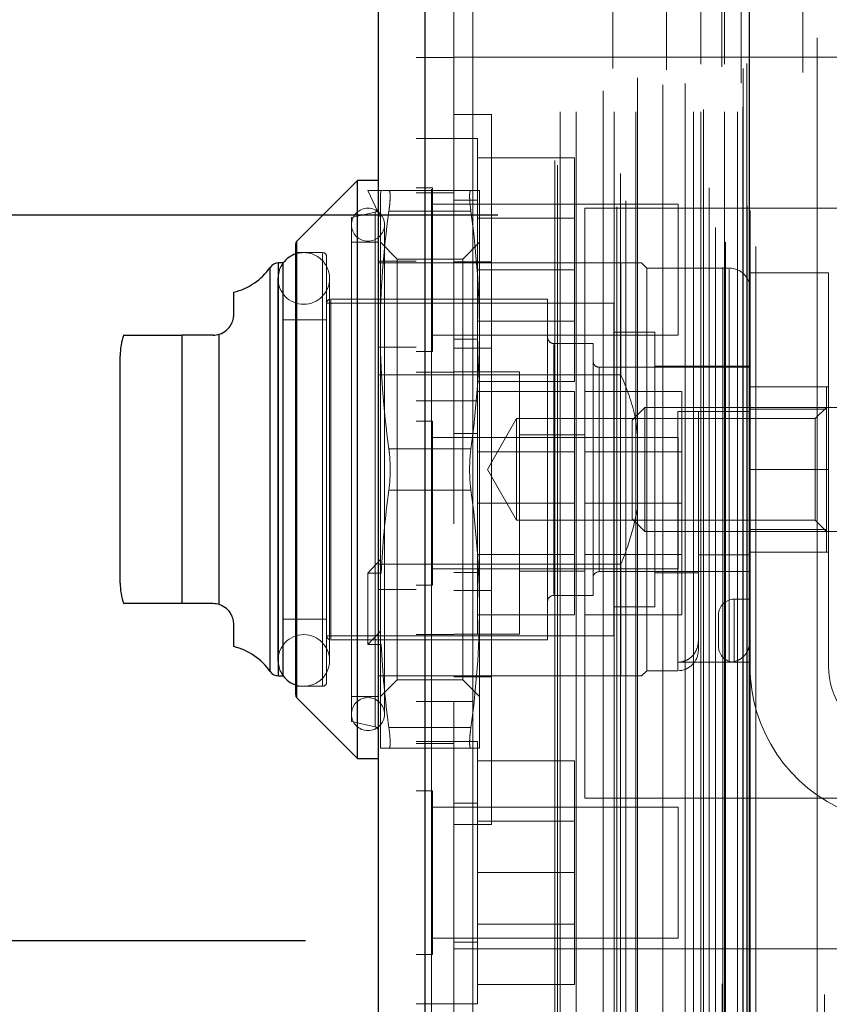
# Model space of a CAD drawing. Header units: inches. Extents: x 0.2 to 10.8, y 0.2 to 8.2.
# Tile 122 of 156: x 5.7563 to 5.8335, y 3.0992 to 3.193. Entities that reach past the tile are written whole.
import ezdxf

# ---------------------------------------------------------------- set-up
doc = ezdxf.new("R2010")
doc.units = ezdxf.units.IN
doc.header["$MEASUREMENT"] = 0
doc.linetypes.add('HIDDEN', pattern=[0.07500000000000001, 0.05, -0.025])
doc.layers.add('DIMENSIONS', color=140, linetype='Continuous')
doc.styles.add('SLDTEXTSTYLE0', font='TXT', dxfattribs={"width": 0.7})
doc.dimstyles.new('SLDDIMSTYLE0', dxfattribs={"dimtxt": 0.0849609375, "dimasz": 0.13, "dimexe": 0, "dimexo": 0.0625, "dimgap": 0.021240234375, "dimtad": 0, "dimtih": 1, "dimtoh": 1, "dimlfac": 20, "dimrnd": 1e-09, "dimzin": 12, "dimdsep": 46, "dimtxsty": 'SLDTEXTSTYLE0', "dimsah": 1, "dimcen": 0.09, "dimadec": 0, "dimazin": 3, "dimtfac": 1, "dimtofl": 0, "dimtmove": 0, "dimatfit": 3, "dimfxl": 0, "dimfrac": 2, "dimtolj": 1, "dimtzin": 12, "dimarcsym": 0})

# ---------------------------------------------------------------- blocks, each defined once
blk = doc.blocks.new('_D_18')
at = {"layer": 'DIMENSIONS'}
for p, q in [((5.801914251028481, 4.998602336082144), (5.375069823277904, 4.998602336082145)), ((5.500069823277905, 4.998602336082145), (5.500069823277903, 4.262562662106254)), ((5.338495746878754, 4.108511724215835), (5.309965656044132, 4.108511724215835)), ((5.309965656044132, 4.108511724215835), (5.309965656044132, 3.973480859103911)), ((5.661643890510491, 4.108511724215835), (5.690173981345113, 4.108511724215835)), ((5.690173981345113, 4.108511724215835), (5.690173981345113, 3.973480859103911)), ((5.309965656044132, 3.973480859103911), (5.338495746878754, 3.973480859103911)), ((5.690173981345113, 3.973480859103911), (5.661643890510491, 3.973480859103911)), ((5.500069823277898, 3.174402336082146), (5.500069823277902, 3.954460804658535)), ((5.801914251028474, 3.174402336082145), (5.375069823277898, 3.174402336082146))]:
    blk.add_line(p, q, dxfattribs=at)
for points in [[(5.500069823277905, 4.998602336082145), (5.480069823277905, 4.868602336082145), (5.520069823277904, 4.868602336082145)], [(5.500069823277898, 3.174402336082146), (5.520069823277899, 3.304402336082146), (5.480069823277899, 3.304402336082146)]]:
    blk.add_solid(points, dxfattribs=at)
at = {"layer": 'DIMENSIONS', "char_height": 0.08333333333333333, "attachment_point": 1, "style": 'SLDTEXTSTYLE0'}
for s, insert in [('36.48', (5.338495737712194, 4.234954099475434)), ('926.7', (5.338495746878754, 4.080903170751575))]:
    blk.add_mtext(s, dxfattribs=dict(at, insert=insert))
blk = doc.blocks.new('_D_19')
at = {"layer": 'DIMENSIONS'}
for p, q in [((5.783564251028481, 5.067752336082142), (4.869614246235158, 5.0677523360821)), ((4.994614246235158, 5.067752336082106), (4.994614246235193, 4.318118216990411)), ((4.833040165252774, 4.187987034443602), (4.80451007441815, 4.187987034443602)), ((4.80451007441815, 4.187987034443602), (4.80451007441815, 4.052956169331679)), ((5.156188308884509, 4.187987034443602), (5.184718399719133, 4.187987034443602)), ((5.184718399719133, 4.187987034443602), (5.184718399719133, 4.052956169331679)), ((4.80451007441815, 4.052956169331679), (4.833040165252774, 4.052956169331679)), ((5.184718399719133, 4.052956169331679), (5.156188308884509, 4.052956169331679)), ((4.994614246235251, 3.105202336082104), (4.994614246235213, 3.898905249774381)), ((5.783564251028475, 3.105202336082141), (4.869614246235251, 3.105202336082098))]:
    blk.add_line(p, q, dxfattribs=at)
for points in [[(4.994614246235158, 5.067752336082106), (4.974614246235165, 4.937752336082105), (5.014614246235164, 4.937752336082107)], [(4.994614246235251, 3.105202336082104), (5.014614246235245, 3.235202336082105), (4.974614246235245, 3.235202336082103)]]:
    blk.add_solid(points, dxfattribs=at)
at = {"layer": 'DIMENSIONS', "char_height": 0.08333333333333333, "attachment_point": 1, "style": 'SLDTEXTSTYLE0'}
for s, insert in [('39.25', (4.833040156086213, 4.314429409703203)), ('997.0', (4.833040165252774, 4.160378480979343)), ('OPENING', (4.73257719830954, 4.006327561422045))]:
    blk.add_mtext(s, dxfattribs=dict(at, insert=insert))

msp = doc.modelspace()

# ---------------------------------------------------------------- linework, layer by layer
at = {"color": 7, "linetype": 'HIDDEN', "lineweight": 18}
for p, q in [((5.823347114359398, 3.069414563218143), (5.823347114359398, 5.103580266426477)), ((5.823347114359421, 3.069414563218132), (5.823347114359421, 5.103580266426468)), ((5.82650755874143, 3.071414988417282), (5.82650755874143, 5.101579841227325)), ((5.82206446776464, 3.072455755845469), (5.82206446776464, 5.100539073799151)), ((5.823296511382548, 5.101123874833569), (5.823296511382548, 3.07187095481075)), ((5.823602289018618, 3.071817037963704), (5.823602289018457, 5.101177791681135)), ((5.822659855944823, 3.073208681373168), (5.822659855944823, 5.09980895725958)), ((5.83304021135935, 5.100081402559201), (5.83304021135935, 3.072913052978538)), ((5.813259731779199, 3.075193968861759), (5.813259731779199, 5.097800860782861)), ((5.825656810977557, 3.075283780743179), (5.825656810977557, 5.097711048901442)), ((5.82565681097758, 3.075283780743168), (5.82565681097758, 5.097711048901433)), ((5.825927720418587, 3.074705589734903), (5.825927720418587, 5.098289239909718)), ((5.825943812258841, 3.074831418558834), (5.825943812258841, 5.098163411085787)), ((5.81411867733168, 3.075748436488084), (5.81411867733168, 5.097243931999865)), ((5.820625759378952, 5.096996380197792), (5.820625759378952, 3.0760033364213)), ((5.794969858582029, 5.096129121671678), (5.794969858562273, 3.076865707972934)), ((5.79559499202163, 3.076865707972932), (5.795594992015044, 5.096129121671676)), ((5.79559499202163, 5.096129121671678), (5.795594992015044, 3.076865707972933)), ((5.822045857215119, 3.076984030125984), (5.822045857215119, 5.096010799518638)), ((5.812551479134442, 5.095380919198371), (5.812551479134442, 3.077611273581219)), ((5.794107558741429, 5.094362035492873), (5.794107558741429, 3.078632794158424)), ((5.807600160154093, 3.079156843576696), (5.807600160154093, 5.093837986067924)), ((5.813610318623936, 3.078375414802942), (5.813610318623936, 5.094619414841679)), ((5.807340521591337, 3.079595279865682), (5.807340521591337, 5.09339954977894)), ((5.830978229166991, 5.09332201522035), (5.830978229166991, 3.07967168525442)), ((5.807840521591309, 3.084225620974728), (5.807840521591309, 5.088769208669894)), ((5.807840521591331, 3.084225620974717), (5.807840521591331, 5.088769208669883)), ((5.809360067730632, 3.084225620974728), (5.809360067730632, 5.088769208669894)), ((5.812853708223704, 5.088370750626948), (5.812853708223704, 3.08462434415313)), ((5.812980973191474, 3.084225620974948), (5.812980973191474, 5.088769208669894)), ((5.815047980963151, 3.084225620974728), (5.815047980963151, 5.088769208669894)), ((5.817971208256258, 5.088227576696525), (5.817971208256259, 3.084765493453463)), ((5.820550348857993, 3.084225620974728), (5.820550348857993, 5.088769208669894)), ((5.821254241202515, 5.088769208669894), (5.821254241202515, 3.084225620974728)), ((5.821254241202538, 3.084225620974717), (5.821254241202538, 5.088769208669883)), ((5.821504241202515, 3.084475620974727), (5.821504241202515, 5.088519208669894)), ((5.823254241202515, 5.088519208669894), (5.823254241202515, 3.084475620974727)), ((5.823504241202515, 3.084225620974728), (5.823504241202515, 5.088769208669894)), ((5.823504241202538, 5.088769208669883), (5.823504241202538, 3.084225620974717)), ((5.82474841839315, 3.084225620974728), (5.82474841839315, 5.088769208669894)), ((5.824748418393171, 3.084225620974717), (5.824748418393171, 5.088769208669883)), ((5.825254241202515, 3.084725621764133), (5.825254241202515, 5.088269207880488)), ((5.825254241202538, 3.084725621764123), (5.825254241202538, 5.088269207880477)), ((5.811945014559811, 3.086245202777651), (5.811945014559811, 5.08674962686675)), ((5.825107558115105, 5.086972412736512), (5.825107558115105, 3.086022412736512)), ((5.815209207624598, 3.087468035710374), (5.815209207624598, 5.085531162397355)), ((5.81764275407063, 3.086802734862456), (5.81764275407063, 5.086192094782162)), ((5.817642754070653, 3.086802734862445), (5.817642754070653, 5.086192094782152)), ((5.819775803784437, 3.086950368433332), (5.819775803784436, 5.086043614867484)), ((5.825296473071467, 3.088373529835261), (5.825296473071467, 5.084621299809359)), ((5.825296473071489, 3.088373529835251), (5.825296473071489, 5.084621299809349)), ((5.82562480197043, 3.088837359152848), (5.82562480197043, 5.084157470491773)), ((5.825624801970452, 3.088837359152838), (5.825624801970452, 5.084157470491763)), ((5.832339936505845, 3.091291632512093), (5.832339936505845, 5.081703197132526)), ((5.797707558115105, 5.044972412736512), (5.797707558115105, 3.128022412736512)), ((5.799507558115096, 3.1280224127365), (5.799507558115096, 5.0449724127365)), ((5.799507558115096, 3.1280224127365), (5.799507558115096, 5.0449724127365)), ((5.799507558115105, 5.044972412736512), (5.799507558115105, 3.128022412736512)), ((5.799507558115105, 5.044972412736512), (5.799507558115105, 3.128022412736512)), ((5.797707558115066, 3.189414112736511), (5.794107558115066, 3.189414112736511)), ((5.842707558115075, 3.189439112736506), (5.797707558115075, 3.189439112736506)), ((5.801307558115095, 3.183999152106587), (5.797707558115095, 3.183999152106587)), ((5.801307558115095, 3.183999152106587), (5.801307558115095, 3.116299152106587)), ((5.797707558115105, 3.181689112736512), (5.794107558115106, 3.181689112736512)), ((5.799957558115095, 3.18168911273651), (5.797707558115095, 3.18168911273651)), ((5.799957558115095, 3.15668911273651), (5.799957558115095, 3.18168911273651)), ((5.799957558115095, 3.17983911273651), (5.809207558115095, 3.17983911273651)), ((5.809207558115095, 3.16918911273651), (5.809207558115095, 3.17983911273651)), ((5.789523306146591, 3.176723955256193), (5.790704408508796, 3.174165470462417)), ((5.790782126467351, 3.176723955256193), (5.789523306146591, 3.176723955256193)), ((5.790782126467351, 3.176723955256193), (5.790704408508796, 3.176430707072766)), ((5.790704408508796, 3.16343655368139), (5.790704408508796, 3.176430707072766)), ((5.791519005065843, 3.176723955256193), (5.799338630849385, 3.176723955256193)), ((5.797707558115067, 3.176514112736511), (5.794107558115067, 3.176514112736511)), ((5.795670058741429, 3.177001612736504), (5.794107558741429, 3.177001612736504)), ((5.795670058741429, 3.161376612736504), (5.795670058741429, 3.177001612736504)), ((5.800153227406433, 3.16343655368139), (5.800153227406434, 3.176723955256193)), ((5.819107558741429, 3.175439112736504), (5.795670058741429, 3.175439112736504)), ((5.799957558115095, 3.17581411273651), (5.797707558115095, 3.17581411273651)), ((5.819107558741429, 3.162939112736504), (5.819107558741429, 3.175439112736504)), ((5.790202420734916, 3.174685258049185), (5.787948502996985, 3.174164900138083)), ((5.790202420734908, 3.174663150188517), (5.790202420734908, 3.125635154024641)), ((5.790202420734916, 3.174663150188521), (5.790202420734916, 3.125635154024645)), ((5.790202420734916, 3.174663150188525), (5.790202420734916, 3.125635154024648)), ((5.791519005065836, 3.174755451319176), (5.799338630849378, 3.174755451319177)), ((5.791519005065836, 3.174755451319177), (5.799338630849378, 3.174755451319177)), ((5.791519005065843, 3.174755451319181), (5.799338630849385, 3.174755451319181)), ((5.791519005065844, 3.174755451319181), (5.799338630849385, 3.174755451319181)), ((5.791519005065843, 3.174755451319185), (5.799338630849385, 3.174755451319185)), ((5.791519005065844, 3.174755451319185), (5.799338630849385, 3.174755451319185)), ((5.810207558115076, 3.175064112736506), (5.810207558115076, 3.118814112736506)), ((5.860207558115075, 3.175064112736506), (5.810207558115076, 3.175064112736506)), ((5.787948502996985, 3.126133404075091), (5.787948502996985, 3.174164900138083)), ((5.791098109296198, 3.126822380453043), (5.791098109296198, 3.17347592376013)), ((5.809207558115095, 3.17408661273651), (5.799957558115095, 3.17408661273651)), ((5.782748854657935, 3.171918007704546), (5.782748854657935, 3.150149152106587)), ((5.782748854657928, 3.171896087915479), (5.782748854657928, 3.128402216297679)), ((5.782748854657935, 3.171896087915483), (5.782748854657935, 3.128402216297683)), ((5.790507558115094, 3.171802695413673), (5.787948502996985, 3.171802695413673)), ((5.792302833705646, 3.170204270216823), (5.790704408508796, 3.171802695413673)), ((5.800153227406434, 3.171802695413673), (5.798554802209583, 3.170204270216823)), ((5.785192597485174, 3.17081844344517), (5.782633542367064, 3.17081844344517)), ((5.785192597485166, 3.170730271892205), (5.785192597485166, 3.129568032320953)), ((5.785192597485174, 3.170730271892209), (5.785192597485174, 3.129568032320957)), ((5.785192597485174, 3.170730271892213), (5.785192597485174, 3.129568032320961)), ((5.781008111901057, 3.169834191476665), (5.781008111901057, 3.150149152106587)), ((5.781008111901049, 3.169811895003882), (5.781008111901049, 3.130486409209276)), ((5.781008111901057, 3.169811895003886), (5.781008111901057, 3.130486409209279)), ((5.781452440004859, 3.169834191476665), (5.781434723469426, 3.169834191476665)), ((5.785586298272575, 3.129873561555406), (5.785586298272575, 3.170424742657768)), ((5.813637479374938, 3.169834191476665), (5.790507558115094, 3.169834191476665)), ((5.794107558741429, 3.170014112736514), (5.79050755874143, 3.170014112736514)), ((5.792302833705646, 3.140121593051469), (5.792302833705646, 3.170204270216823)), ((5.798554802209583, 3.170204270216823), (5.792302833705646, 3.170204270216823)), ((5.801307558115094, 3.169924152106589), (5.797707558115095, 3.169924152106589)), ((5.798554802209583, 3.140121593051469), (5.798554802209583, 3.170204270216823)), ((5.813637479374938, 3.159169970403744), (5.813637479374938, 3.169834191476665)), ((5.816098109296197, 3.169342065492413), (5.815605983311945, 3.169834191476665)), ((5.780200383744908, 3.169412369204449), (5.780200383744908, 3.150149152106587)), ((5.780200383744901, 3.169390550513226), (5.780200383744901, 3.130907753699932)), ((5.780200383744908, 3.16939055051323), (5.780200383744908, 3.130907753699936)), ((5.799957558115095, 3.16918911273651), (5.809207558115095, 3.16918911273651)), ((5.809207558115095, 3.15853911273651), (5.809207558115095, 3.16918911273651)), ((5.816098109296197, 3.13095623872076), (5.816098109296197, 3.169342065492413)), ((5.823972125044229, 3.169342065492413), (5.816098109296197, 3.169342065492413)), ((5.823972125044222, 3.131764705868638), (5.823972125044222, 3.169251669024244)), ((5.823972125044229, 3.131764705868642), (5.823972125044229, 3.169251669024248)), ((5.823972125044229, 3.131764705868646), (5.823972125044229, 3.169251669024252)), ((5.825940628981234, 3.150150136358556), (5.825940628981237, 3.168900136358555)), ((5.833440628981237, 3.168900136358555), (5.825940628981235, 3.168900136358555)), ((5.833440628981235, 3.150150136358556), (5.833440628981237, 3.168900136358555)), ((5.780942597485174, 3.168357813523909), (5.780942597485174, 3.131940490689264)), ((5.785863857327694, 3.131940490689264), (5.785863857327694, 3.168357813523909)), ((5.812948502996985, 3.1659956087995), (5.785586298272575, 3.1659956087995)), ((5.80664929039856, 3.166389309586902), (5.785979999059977, 3.166389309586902)), ((5.785979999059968, 3.166300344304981), (5.785979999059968, 3.133997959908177)), ((5.785979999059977, 3.166300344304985), (5.785979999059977, 3.133997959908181)), ((5.785979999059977, 3.166300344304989), (5.785979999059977, 3.133997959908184)), ((5.80664929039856, 3.133908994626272), (5.80664929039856, 3.166389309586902)), ((5.812948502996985, 3.134302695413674), (5.812948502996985, 3.1659956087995)), ((5.785586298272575, 3.164420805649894), (5.781452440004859, 3.164420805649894)), ((5.799957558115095, 3.16429161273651), (5.809207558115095, 3.16429161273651)), ((5.790704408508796, 3.140417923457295), (5.790704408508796, 3.16343655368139)), ((5.800153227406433, 3.136861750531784), (5.800153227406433, 3.16343655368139)), ((5.816885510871, 3.163239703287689), (5.812948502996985, 3.163239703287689)), ((5.816885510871, 3.137058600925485), (5.816885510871, 3.163239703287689)), ((5.771806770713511, 3.137353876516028), (5.771806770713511, 3.16294442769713)), ((5.771806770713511, 3.16294442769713), (5.771806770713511, 3.137353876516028)), ((5.771806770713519, 3.137353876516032), (5.771806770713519, 3.162944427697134)), ((5.771806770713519, 3.162944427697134), (5.771806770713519, 3.137353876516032)), ((5.77180677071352, 3.162944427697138), (5.77180677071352, 3.137353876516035)), ((5.775354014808, 3.163036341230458), (5.775354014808, 3.1372619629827)), ((5.775354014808, 3.1372619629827), (5.775354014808, 3.163036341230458)), ((5.775354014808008, 3.163036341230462), (5.775354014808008, 3.137261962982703)), ((5.775354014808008, 3.137261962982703), (5.775354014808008, 3.163036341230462)), ((5.775354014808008, 3.163036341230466), (5.775354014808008, 3.137261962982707)), ((5.795670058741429, 3.162939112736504), (5.819107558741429, 3.162939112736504)), ((5.797707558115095, 3.16256411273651), (5.799957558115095, 3.16256411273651)), ((5.810979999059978, 3.162157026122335), (5.807239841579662, 3.162157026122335)), ((5.810979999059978, 3.138141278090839), (5.810979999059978, 3.162157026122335)), ((5.794107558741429, 3.161788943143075), (5.79050755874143, 3.161788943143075)), ((5.794107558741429, 3.161376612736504), (5.795670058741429, 3.161376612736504)), ((5.801307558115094, 3.161698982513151), (5.797707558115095, 3.161698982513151)), ((5.807239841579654, 3.162069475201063), (5.807239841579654, 3.138228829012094)), ((5.807239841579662, 3.162069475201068), (5.807239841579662, 3.138228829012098)), ((5.807239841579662, 3.162069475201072), (5.807239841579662, 3.138228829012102)), ((5.797707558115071, 3.159414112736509), (5.79410755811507, 3.159414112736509)), ((5.799957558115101, 3.159439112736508), (5.797707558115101, 3.159439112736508)), ((5.803957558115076, 3.159439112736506), (5.7999575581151, 3.159439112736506)), ((5.803957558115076, 3.134439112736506), (5.803957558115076, 3.159439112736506)), ((5.825940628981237, 3.159893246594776), (5.811570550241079, 3.159893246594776)), ((5.811570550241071, 3.159870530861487), (5.811570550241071, 3.140427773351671)), ((5.811570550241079, 3.159870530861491), (5.811570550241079, 3.140427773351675)), ((5.811570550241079, 3.159870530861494), (5.811570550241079, 3.140427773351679)), ((5.825940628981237, 3.159991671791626), (5.816885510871, 3.159991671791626)), ((5.813637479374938, 3.159169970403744), (5.790507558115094, 3.159169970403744)), ((5.799957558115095, 3.15853911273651), (5.809207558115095, 3.15853911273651)), ((5.799957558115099, 3.157589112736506), (5.809207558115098, 3.157589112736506)), ((5.809207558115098, 3.146939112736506), (5.809207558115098, 3.157589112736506)), ((5.810207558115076, 3.157589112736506), (5.819457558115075, 3.157589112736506)), ((5.819457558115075, 3.146939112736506), (5.819457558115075, 3.157589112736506)), ((5.825940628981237, 3.158025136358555), (5.833440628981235, 3.158025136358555)), ((5.833224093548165, 3.158023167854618), (5.825940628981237, 3.158023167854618)), ((5.833224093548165, 3.155889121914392), (5.833224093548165, 3.158023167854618)), ((5.794107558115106, 3.156689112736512), (5.797707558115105, 3.156689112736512)), ((5.797707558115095, 3.15668911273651), (5.799957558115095, 3.15668911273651)), ((5.799957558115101, 3.146939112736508), (5.799957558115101, 3.1566891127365)), ((5.815927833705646, 3.15605466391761), (5.814720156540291, 3.154846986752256)), ((5.815927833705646, 3.144243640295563), (5.815927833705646, 3.15605466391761)), ((5.835389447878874, 3.15605466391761), (5.815927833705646, 3.15605466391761)), ((5.819050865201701, 3.155660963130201), (5.819050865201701, 3.131043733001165)), ((5.819050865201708, 3.155660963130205), (5.819050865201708, 3.131043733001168)), ((5.819050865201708, 3.155660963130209), (5.819050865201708, 3.131043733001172)), ((5.825940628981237, 3.155660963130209), (5.821019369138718, 3.155660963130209)), ((5.821019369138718, 3.155660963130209), (5.821019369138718, 3.14199469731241)), ((5.833224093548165, 3.155889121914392), (5.825940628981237, 3.155889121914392)), ((5.833224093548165, 3.15605466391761), (5.832158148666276, 3.154988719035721)), ((5.833224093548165, 3.144409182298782), (5.833224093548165, 3.155889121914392)), ((5.795670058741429, 3.154751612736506), (5.794107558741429, 3.154751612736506)), ((5.795670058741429, 3.146939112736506), (5.795670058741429, 3.154751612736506)), ((5.803698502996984, 3.154988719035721), (5.800904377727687, 3.150149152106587)), ((5.803698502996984, 3.145309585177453), (5.803698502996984, 3.154988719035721)), ((5.832158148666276, 3.154988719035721), (5.803698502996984, 3.154988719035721)), ((5.814720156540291, 3.145451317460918), (5.814720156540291, 3.154846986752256)), ((5.832158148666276, 3.150149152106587), (5.832158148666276, 3.154988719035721)), ((5.819107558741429, 3.153189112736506), (5.795670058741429, 3.153189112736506)), ((5.799957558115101, 3.153564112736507), (5.797707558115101, 3.153564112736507)), ((5.810207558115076, 3.153439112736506), (5.803957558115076, 3.153439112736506)), ((5.819107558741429, 3.146939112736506), (5.819107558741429, 3.153189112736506)), ((5.791519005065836, 3.152117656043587), (5.799338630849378, 3.152117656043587)), ((5.791519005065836, 3.152117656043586), (5.799338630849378, 3.152117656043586)), ((5.791519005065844, 3.152117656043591), (5.799338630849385, 3.152117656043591)), ((5.791519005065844, 3.152117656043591), (5.799338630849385, 3.152117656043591)), ((5.791519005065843, 3.152117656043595), (5.799338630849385, 3.152117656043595)), ((5.791519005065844, 3.152117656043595), (5.799338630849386, 3.152117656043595)), ((5.8092075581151, 3.151836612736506), (5.799957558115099, 3.151836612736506)), ((5.819457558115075, 3.151836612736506), (5.810207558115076, 3.151836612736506)), ((5.780200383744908, 3.150149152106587), (5.780200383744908, 3.130885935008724)), ((5.781008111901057, 3.150149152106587), (5.781008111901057, 3.130464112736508)), ((5.782748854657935, 3.150149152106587), (5.782748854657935, 3.128380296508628)), ((5.800904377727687, 3.150149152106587), (5.803698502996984, 3.145309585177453)), ((5.825940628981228, 3.150150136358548), (5.833440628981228, 3.150150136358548)), ((5.825940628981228, 3.150150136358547), (5.833440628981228, 3.150150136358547)), ((5.825940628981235, 3.150150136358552), (5.833440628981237, 3.150150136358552)), ((5.825940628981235, 3.150150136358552), (5.833440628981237, 3.150150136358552)), ((5.825940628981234, 3.150150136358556), (5.825940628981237, 3.131400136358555)), ((5.825940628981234, 3.150150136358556), (5.833440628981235, 3.150150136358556)), ((5.825940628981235, 3.150150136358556), (5.833440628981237, 3.150150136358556)), ((5.832158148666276, 3.145309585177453), (5.832158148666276, 3.150149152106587)), ((5.833440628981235, 3.131400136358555), (5.833440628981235, 3.150150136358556)), ((5.791519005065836, 3.148180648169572), (5.799338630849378, 3.148180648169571)), ((5.791519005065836, 3.148180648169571), (5.799338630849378, 3.148180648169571)), ((5.791519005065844, 3.148180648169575), (5.799338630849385, 3.148180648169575)), ((5.791519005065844, 3.148180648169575), (5.799338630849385, 3.148180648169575)), ((5.791519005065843, 3.14818064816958), (5.799338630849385, 3.148180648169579)), ((5.791519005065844, 3.148180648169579), (5.799338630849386, 3.148180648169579)), ((5.795670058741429, 3.139126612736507), (5.795670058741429, 3.146939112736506)), ((5.799957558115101, 3.134439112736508), (5.799957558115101, 3.146939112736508)), ((5.799957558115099, 3.146939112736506), (5.809207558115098, 3.146939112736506)), ((5.809207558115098, 3.136289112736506), (5.809207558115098, 3.146939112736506)), ((5.810207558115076, 3.146939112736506), (5.819457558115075, 3.146939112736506)), ((5.819107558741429, 3.140689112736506), (5.819107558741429, 3.146939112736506)), ((5.819457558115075, 3.136289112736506), (5.819457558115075, 3.146939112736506)), ((5.803698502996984, 3.145309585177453), (5.832158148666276, 3.145309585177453)), ((5.814720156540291, 3.145451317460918), (5.815927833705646, 3.144243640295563)), ((5.832158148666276, 3.145309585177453), (5.833224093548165, 3.144243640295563)), ((5.833224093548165, 3.144409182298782), (5.825940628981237, 3.144409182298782)), ((5.833224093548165, 3.142275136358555), (5.833224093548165, 3.144409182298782)), ((5.815927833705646, 3.144243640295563), (5.835389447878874, 3.144243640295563)), ((5.790704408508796, 3.141550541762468), (5.789523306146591, 3.140271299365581)), ((5.799957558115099, 3.142041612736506), (5.8092075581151, 3.142041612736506)), ((5.810207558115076, 3.142041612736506), (5.819457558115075, 3.142041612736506)), ((5.825940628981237, 3.14199469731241), (5.821019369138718, 3.14199469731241)), ((5.821019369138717, 3.133830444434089), (5.821019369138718, 3.14199469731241)), ((5.825940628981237, 3.142275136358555), (5.833440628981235, 3.142275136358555)), ((5.813637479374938, 3.14112833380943), (5.790507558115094, 3.14112833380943)), ((5.795670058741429, 3.140689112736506), (5.819107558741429, 3.140689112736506)), ((5.813637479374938, 3.130464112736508), (5.813637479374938, 3.14112833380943)), ((5.789523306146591, 3.133452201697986), (5.789523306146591, 3.140271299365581)), ((5.789523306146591, 3.140271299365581), (5.790782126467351, 3.140271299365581)), ((5.790782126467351, 3.140271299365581), (5.790704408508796, 3.140417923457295)), ((5.790704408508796, 3.140417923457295), (5.790704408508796, 3.134731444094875)), ((5.792302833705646, 3.13009403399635), (5.792302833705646, 3.140121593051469)), ((5.797707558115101, 3.140314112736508), (5.799957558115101, 3.140314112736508)), ((5.798554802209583, 3.13009403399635), (5.798554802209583, 3.140121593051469)), ((5.803957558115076, 3.140439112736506), (5.810207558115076, 3.140439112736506)), ((5.811570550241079, 3.140405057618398), (5.825940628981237, 3.140405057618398)), ((5.816885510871, 3.140306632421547), (5.821019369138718, 3.140306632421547)), ((5.794107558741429, 3.138689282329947), (5.79050755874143, 3.138689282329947)), ((5.794107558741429, 3.139126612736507), (5.795670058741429, 3.139126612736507)), ((5.801307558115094, 3.138599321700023), (5.797707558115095, 3.138599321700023)), ((5.807239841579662, 3.138141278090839), (5.810979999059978, 3.138141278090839)), ((5.824440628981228, 3.137775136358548), (5.824440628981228, 3.131775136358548)), ((5.824440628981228, 3.131775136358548), (5.824440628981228, 3.137775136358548)), ((5.824440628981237, 3.137775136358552), (5.824440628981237, 3.131775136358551)), ((5.824440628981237, 3.131775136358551), (5.824440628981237, 3.137775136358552)), ((5.824440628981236, 3.137775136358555), (5.824440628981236, 3.131775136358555)), ((5.824440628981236, 3.137775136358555), (5.825940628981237, 3.137775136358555)), ((5.824440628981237, 3.131775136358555), (5.824440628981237, 3.137775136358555)), ((5.800153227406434, 3.123574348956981), (5.800153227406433, 3.136861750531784)), ((5.812948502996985, 3.137058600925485), (5.816885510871, 3.137058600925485)), ((5.781452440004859, 3.13587749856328), (5.785586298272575, 3.13587749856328)), ((5.799957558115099, 3.136289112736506), (5.809207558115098, 3.136289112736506)), ((5.810207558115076, 3.136289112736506), (5.819457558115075, 3.136289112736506)), ((5.822940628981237, 3.136275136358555), (5.822940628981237, 3.133275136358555)), ((5.785586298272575, 3.134302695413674), (5.812948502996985, 3.134302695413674)), ((5.790704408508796, 3.134731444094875), (5.789523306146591, 3.133452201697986)), ((5.790704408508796, 3.1335988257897), (5.790704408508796, 3.134731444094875)), ((5.79410755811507, 3.134414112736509), (5.797707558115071, 3.134414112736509)), ((5.797707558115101, 3.134439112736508), (5.799957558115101, 3.134439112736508)), ((5.799957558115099, 3.134439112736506), (5.803957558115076, 3.134439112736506)), ((5.785979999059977, 3.133908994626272), (5.80664929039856, 3.133908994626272)), ((5.789523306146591, 3.133452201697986), (5.790782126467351, 3.133452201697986)), ((5.790782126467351, 3.133452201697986), (5.790704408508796, 3.1335988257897)), ((5.790704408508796, 3.123574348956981), (5.790704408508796, 3.1335988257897)), ((5.821019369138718, 3.132924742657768), (5.821019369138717, 3.133830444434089)), ((5.823972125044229, 3.131764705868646), (5.819050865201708, 3.131764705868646)), ((5.824440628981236, 3.131775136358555), (5.825940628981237, 3.131775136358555)), ((5.781434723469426, 3.130464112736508), (5.781452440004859, 3.130464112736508)), ((5.794107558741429, 3.130464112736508), (5.79050755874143, 3.130464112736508)), ((5.813637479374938, 3.130464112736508), (5.794107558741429, 3.130464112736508)), ((5.801307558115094, 3.130374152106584), (5.797707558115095, 3.130374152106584)), ((5.815605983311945, 3.130464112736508), (5.816098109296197, 3.13095623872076)), ((5.816098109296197, 3.13095623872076), (5.819050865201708, 3.13095623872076)), ((5.782633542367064, 3.129479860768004), (5.785192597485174, 3.129479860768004)), ((5.790704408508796, 3.1284956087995), (5.792302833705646, 3.13009403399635)), ((5.792302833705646, 3.13009403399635), (5.798554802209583, 3.13009403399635)), ((5.798554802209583, 3.13009403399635), (5.800153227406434, 3.128495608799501)), ((5.787948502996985, 3.1284956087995), (5.790507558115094, 3.1284956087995)), ((5.799507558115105, 3.128022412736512), (5.794107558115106, 3.128022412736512)), ((5.797707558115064, 3.095664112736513), (5.797707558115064, 3.1280224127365)), ((5.799507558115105, 3.128022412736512), (5.799507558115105, 3.086022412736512)), ((5.787948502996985, 3.126133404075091), (5.790202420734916, 3.125613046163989)), ((5.791519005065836, 3.125542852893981), (5.799338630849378, 3.125542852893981)), ((5.791519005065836, 3.125542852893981), (5.799338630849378, 3.125542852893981)), ((5.791519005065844, 3.125542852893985), (5.799338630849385, 3.125542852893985)), ((5.791519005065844, 3.125542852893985), (5.799338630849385, 3.125542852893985)), ((5.791519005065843, 3.125542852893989), (5.799338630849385, 3.125542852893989)), ((5.791519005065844, 3.125542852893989), (5.799338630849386, 3.125542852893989)), ((5.797707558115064, 3.124214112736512), (5.794107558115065, 3.124214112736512)), ((5.794107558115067, 3.124014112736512), (5.797707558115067, 3.124014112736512)), ((5.799957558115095, 3.124214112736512), (5.797707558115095, 3.124214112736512)), ((5.799957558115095, 3.099214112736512), (5.799957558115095, 3.124214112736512)), ((5.791519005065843, 3.123574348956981), (5.799338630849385, 3.123574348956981)), ((5.799957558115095, 3.122364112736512), (5.809207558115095, 3.122364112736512)), ((5.809207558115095, 3.111714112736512), (5.809207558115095, 3.122364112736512)), ((5.795670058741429, 3.119526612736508), (5.794107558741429, 3.119526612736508)), ((5.795670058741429, 3.103901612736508), (5.795670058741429, 3.119526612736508)), ((5.799957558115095, 3.118339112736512), (5.797707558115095, 3.118339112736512)), ((5.810207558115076, 3.118814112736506), (5.860207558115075, 3.118814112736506)), ((5.819107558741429, 3.117964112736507), (5.795670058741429, 3.117964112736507)), ((5.819107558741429, 3.105464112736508), (5.819107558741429, 3.117964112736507)), ((5.797707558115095, 3.116299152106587), (5.801307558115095, 3.116299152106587)), ((5.809207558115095, 3.116611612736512), (5.799957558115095, 3.116611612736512)), ((5.799957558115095, 3.111714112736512), (5.809207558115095, 3.111714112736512)), ((5.809207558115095, 3.101064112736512), (5.809207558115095, 3.111714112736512)), ((5.799957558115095, 3.106816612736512), (5.809207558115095, 3.106816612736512)), ((5.795670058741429, 3.105464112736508), (5.819107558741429, 3.105464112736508)), ((5.797707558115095, 3.105089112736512), (5.799957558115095, 3.105089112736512)), ((5.797707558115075, 3.104439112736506), (5.842707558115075, 3.104439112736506)), ((5.794107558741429, 3.103901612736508), (5.795670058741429, 3.103901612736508)), ((5.799957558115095, 3.101064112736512), (5.809207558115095, 3.101064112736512)), ((5.794107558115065, 3.099214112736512), (5.797707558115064, 3.099214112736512)), ((5.797707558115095, 3.099214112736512), (5.799957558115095, 3.099214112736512))]:
    msp.add_line(p, q, dxfattribs=at)
at = {"color": 7, "linetype": 'Continuous', "lineweight": 25}
for p, q in [((5.825882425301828, 3.071414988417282), (5.825882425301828, 5.101579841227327)), ((5.794969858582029, 3.076865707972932), (5.794969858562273, 5.096129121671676)), ((5.79050755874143, 5.094362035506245), (5.79050755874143, 3.078632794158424)), ((5.788539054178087, 3.177708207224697), (5.782748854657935, 3.171918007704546)), ((5.790507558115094, 3.177708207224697), (5.788539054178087, 3.177708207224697)), ((5.788539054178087, 3.122590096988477), (5.788539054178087, 3.177708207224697)), ((5.782633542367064, 3.128658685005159), (5.782633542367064, 3.171639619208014)), ((5.782748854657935, 3.128380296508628), (5.782748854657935, 3.171918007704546)), ((5.781434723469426, 3.169834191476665), (5.781008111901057, 3.169834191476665)), ((5.781008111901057, 3.130464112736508), (5.781008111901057, 3.169834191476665)), ((5.781452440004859, 3.130464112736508), (5.781452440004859, 3.169834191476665)), ((5.780200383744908, 3.130885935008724), (5.780200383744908, 3.169412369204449)), ((5.77672803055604, 3.164912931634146), (5.77672803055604, 3.167043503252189)), ((5.771806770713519, 3.137353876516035), (5.771806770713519, 3.162944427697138)), ((5.774759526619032, 3.162944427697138), (5.771806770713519, 3.162944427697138)), ((5.775354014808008, 3.137261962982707), (5.775354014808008, 3.163036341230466)), ((5.765901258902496, 3.139322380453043), (5.765901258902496, 3.16097592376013)), ((5.774759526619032, 3.137353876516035), (5.771806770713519, 3.137353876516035)), ((5.77672803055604, 3.133254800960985), (5.77672803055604, 3.135385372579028)), ((5.781008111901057, 3.130464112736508), (5.781434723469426, 3.130464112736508)), ((5.782748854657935, 3.128380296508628), (5.788539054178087, 3.122590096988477)), ((5.788539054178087, 3.122590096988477), (5.790507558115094, 3.122590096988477))]:
    msp.add_line(p, q, dxfattribs=at)
at = {"color": 7, "linetype": 'HIDDEN', "lineweight": 18, "flags": 128}
for points in [[(5.830985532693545, 5.087974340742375), (5.830985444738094, 4.09458125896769), (5.830985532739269, 3.085019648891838)], [(5.830985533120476, 5.087976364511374), (5.830985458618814, 4.107175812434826), (5.830985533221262, 3.085019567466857)], [(5.781434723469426, 3.169834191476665), (5.781129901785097, 3.169299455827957), (5.780942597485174, 3.168357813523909)], [(5.780942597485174, 3.131940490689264), (5.781129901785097, 3.130998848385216), (5.781434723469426, 3.130464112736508)]]:
    msp.add_lwpolyline(points, dxfattribs=at)
at = {"color": 7, "linetype": 'HIDDEN', "lineweight": 18}
for centre, radius, start, end in [((5.789523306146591, 3.17347592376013), 0.001574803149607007, 0, 180), ((5.790113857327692, 3.175068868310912), 0.0003937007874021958, 283.0000000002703, 0), ((5.789523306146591, 3.17347592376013), 0.001574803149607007, 180, 0), ((5.783403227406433, 3.168357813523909), 0.002460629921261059, 0, 108.2280527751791), ((5.785192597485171, 3.170424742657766), 0.0003937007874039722, 3.231443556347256e-10, 89.99999999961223), ((5.823972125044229, 3.167373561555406), 0.001968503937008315, 0, 90), ((5.783403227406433, 3.168357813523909), 0.002460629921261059, 180, 0), ((5.785979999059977, 3.1659956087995), 0.0003937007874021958, 90, 180), ((5.807239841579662, 3.162747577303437), 0.0005905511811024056, 180, 270.0000000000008), ((5.811570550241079, 3.160483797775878), 0.0005905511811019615, 179.9999999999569, 270.0000000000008), ((5.811570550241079, 3.139814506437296), 0.0005905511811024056, 90, 180), ((5.807239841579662, 3.137550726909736), 0.0005905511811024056, 90, 180), ((5.824440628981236, 3.136275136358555), 0.001499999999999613, 90, 180), ((5.783403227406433, 3.131940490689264), 0.002460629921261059, 0, 180), ((5.785979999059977, 3.134302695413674), 0.0003937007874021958, 180, 270.0000000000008), ((5.824440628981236, 3.133275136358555), 0.001500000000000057, 180, 270.0000000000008), ((5.819050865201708, 3.132924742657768), 0.001968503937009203, 270.0000000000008, 359.9999999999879), ((5.783403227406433, 3.131940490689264), 0.002460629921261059, 251.771947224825, 0), ((5.840940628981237, 3.131400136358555), 0.01500000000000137, 180, 247.9806186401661), ((5.840940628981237, 3.131400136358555), 0.007500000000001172, 180, 247.9806186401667), ((5.785192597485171, 3.129873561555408), 0.0003937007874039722, 270.0000000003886, 359.9999999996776), ((5.789523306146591, 3.126822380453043), 0.001574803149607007, 0, 180), ((5.789523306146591, 3.126822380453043), 0.001574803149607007, 180, 0), ((5.790113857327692, 3.125229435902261), 0.0003937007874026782, 6.462887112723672e-11, 76.99999999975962)]:
    msp.add_arc(centre, radius, start, end, dxfattribs=at)
at = {"color": 7, "linetype": 'Continuous', "lineweight": 25}
for centre, radius, start, end in [((5.783027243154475, 3.171639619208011), 0.0003937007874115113, 135.0000000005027, 179.999999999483), ((5.783403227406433, 3.168357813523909), 0.002460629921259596, 108.2280527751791, 143.1301023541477), ((5.781008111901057, 3.168849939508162), 0.0009842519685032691, 90, 145.1500954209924), ((5.775354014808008, 3.172786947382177), 0.00590551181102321, 283.454120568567, 325.1500954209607), ((5.771806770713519, 3.160975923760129), 0.005905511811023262, 160.250011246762, 179.9999999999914), ((5.771806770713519, 3.139322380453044), 0.005905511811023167, 180.0000000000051, 199.6081191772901), ((5.775354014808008, 3.127511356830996), 0.005905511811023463, 34.84990457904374, 76.5458794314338), ((5.781008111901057, 3.131448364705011), 0.0009842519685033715, 214.8499045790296, 270.0000000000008), ((5.783403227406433, 3.131940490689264), 0.002460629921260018, 216.8698976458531, 251.771947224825), ((5.783027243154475, 3.128658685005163), 0.0003937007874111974, 180.0000000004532, 224.9999999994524)]:
    msp.add_arc(centre, radius, start, end, dxfattribs=at)
at = {"color": 7, "linetype": 'HIDDEN', "lineweight": 18}
for points in [[(5.790782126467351, 3.176723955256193), (5.790902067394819, 3.176723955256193), (5.791160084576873, 3.176723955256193), (5.791519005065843, 3.176723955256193)], [(5.799338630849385, 3.176723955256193), (5.799852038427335, 3.176723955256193), (5.800153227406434, 3.176723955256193), (5.800153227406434, 3.176723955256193)], [(5.791519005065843, 3.174755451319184), (5.791005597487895, 3.170995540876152), (5.790704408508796, 3.167224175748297), (5.790704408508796, 3.16343655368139)], [(5.800153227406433, 3.16343655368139), (5.800153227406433, 3.167224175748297), (5.799852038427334, 3.170995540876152), (5.799338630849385, 3.174755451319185)], [(5.790704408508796, 3.16343655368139), (5.790704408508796, 3.159648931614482), (5.791005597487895, 3.155877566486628), (5.791519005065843, 3.152117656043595)], [(5.799338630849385, 3.152117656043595), (5.799852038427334, 3.155877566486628), (5.800153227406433, 3.159648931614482), (5.800153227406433, 3.16343655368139)], [(5.790782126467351, 3.140271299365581), (5.790902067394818, 3.142916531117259), (5.791160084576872, 3.145552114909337), (5.791519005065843, 3.14818064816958)], [(5.800153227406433, 3.136861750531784), (5.800153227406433, 3.140649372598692), (5.799852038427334, 3.144420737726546), (5.799338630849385, 3.148180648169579)], [(5.799338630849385, 3.125542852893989), (5.799852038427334, 3.129302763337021), (5.800153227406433, 3.133074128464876), (5.800153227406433, 3.136861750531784)], [(5.791519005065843, 3.125542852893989), (5.791160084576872, 3.128171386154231), (5.790902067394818, 3.130806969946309), (5.790782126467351, 3.133452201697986)], [(5.791519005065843, 3.123574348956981), (5.791005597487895, 3.123574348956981), (5.790704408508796, 3.123574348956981), (5.790704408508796, 3.123574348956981)], [(5.800153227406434, 3.123574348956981), (5.800153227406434, 3.123574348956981), (5.799852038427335, 3.123574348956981), (5.799338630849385, 3.123574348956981)]]:
    msp.add_open_spline(points, degree=3, dxfattribs=at)
for points, knots in [([(5.791519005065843, 3.176723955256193), (5.791559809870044, 3.176723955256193), (5.791590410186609, 3.176679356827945), (5.791632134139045, 3.176502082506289), (5.791642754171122, 3.176368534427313), (5.791642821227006, 3.176026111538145), (5.791632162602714, 3.175812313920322), (5.791590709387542, 3.175328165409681), (5.791559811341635, 3.175054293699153), (5.791519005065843, 3.174755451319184)], [0, 0, 0, 0, 0.25, 0.25, 0.5, 0.5, 0.75, 0.75, 1, 1, 1, 1]), ([(5.799338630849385, 3.174755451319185), (5.799297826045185, 3.175054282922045), (5.799267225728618, 3.175325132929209), (5.799225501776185, 3.175811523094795), (5.799214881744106, 3.176024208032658), (5.799214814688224, 3.176367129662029), (5.799225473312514, 3.176501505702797), (5.799266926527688, 3.176678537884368), (5.799297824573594, 3.176723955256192), (5.799338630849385, 3.176723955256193)], [0, 0, 0, 0, 0.25, 0.25, 0.5, 0.5, 0.75, 0.75, 1, 1, 1, 1]), ([(5.813637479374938, 3.169834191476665), (5.814119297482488, 3.169834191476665), (5.815097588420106, 3.169834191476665), (5.815699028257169, 3.169834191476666), (5.815567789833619, 3.169834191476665), (5.815550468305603, 3.169834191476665)], [0, 0, 0, 0, 0.4572276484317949, 0.9283620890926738, 1, 1, 1, 1]), ([(5.813637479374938, 3.159169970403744), (5.814175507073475, 3.157850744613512), (5.814919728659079, 3.156025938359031), (5.81514640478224, 3.15407904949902), (5.815209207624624, 3.153539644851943)], [0, 0, 0, 0, 0.722940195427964, 0.9999999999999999, 0.9999999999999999, 0.9999999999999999, 0.9999999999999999]), ([(5.821019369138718, 3.155660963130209), (5.821019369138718, 3.155660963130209), (5.820971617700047, 3.155660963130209), (5.820781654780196, 3.155660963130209), (5.820641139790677, 3.155660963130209), (5.820101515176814, 3.155660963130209), (5.819584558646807, 3.155660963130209), (5.819050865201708, 3.155660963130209)], [0, 0, 0, 0, 0.25, 0.25, 0.5, 0.5, 1, 1, 1, 1]), ([(5.791519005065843, 3.152117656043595), (5.791559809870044, 3.151818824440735), (5.791590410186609, 3.151503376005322), (5.791632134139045, 3.150839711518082), (5.791642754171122, 3.150493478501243), (5.791642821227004, 3.149808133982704), (5.791632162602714, 3.149459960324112), (5.791590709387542, 3.148798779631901), (5.791559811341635, 3.148479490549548), (5.791519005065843, 3.14818064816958)], [0, 0, 0, 0, 0.25, 0.25, 0.5, 0.5, 0.75, 0.75, 1, 1, 1, 1]), ([(5.799338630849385, 3.148180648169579), (5.799297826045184, 3.14847947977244), (5.799267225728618, 3.148794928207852), (5.799225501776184, 3.149458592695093), (5.799214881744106, 3.149804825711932), (5.799214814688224, 3.150490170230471), (5.799225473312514, 3.150838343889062), (5.799266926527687, 3.151499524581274), (5.799297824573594, 3.151818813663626), (5.799338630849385, 3.152117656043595)], [0, 0, 0, 0, 0.25, 0.25, 0.5, 0.5, 0.75, 0.75, 1, 1, 1, 1]), ([(5.815209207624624, 3.146376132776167), (5.814946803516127, 3.145182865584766), (5.814552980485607, 3.143391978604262), (5.813866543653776, 3.141694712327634), (5.813637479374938, 3.14112833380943)], [0, 0, 0, 0, 0.6662995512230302, 1, 1, 1, 1]), ([(5.819050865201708, 3.131764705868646), (5.819317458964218, 3.131764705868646), (5.819579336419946, 3.131821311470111), (5.820061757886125, 3.132035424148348), (5.820280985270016, 3.132193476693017), (5.820639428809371, 3.132578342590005), (5.820781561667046, 3.132808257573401), (5.820970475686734, 3.133299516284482), (5.821019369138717, 3.13356419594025), (5.821019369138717, 3.133830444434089)], [0, 0, 0, 0, 0.25, 0.25, 0.5, 0.5, 0.75, 0.75, 1, 1, 1, 1]), ([(5.823972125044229, 3.131764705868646), (5.824238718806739, 3.131764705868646), (5.824500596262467, 3.131821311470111), (5.824983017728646, 3.132035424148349), (5.825202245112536, 3.132193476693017), (5.82556068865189, 3.132578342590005), (5.825702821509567, 3.132808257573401), (5.825891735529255, 3.133299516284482), (5.825940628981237, 3.13356419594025), (5.825940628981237, 3.133830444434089)], [0, 0, 0, 0, 0.25, 0.25, 0.5, 0.5, 0.75, 0.75, 1, 1, 1, 1]), ([(5.813637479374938, 3.130464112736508), (5.814119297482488, 3.130464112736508), (5.815097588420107, 3.130464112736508), (5.815699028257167, 3.130464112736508), (5.815567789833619, 3.130464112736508), (5.815550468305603, 3.130464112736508)], [0, 0, 0, 0, 0.4572276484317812, 0.9283620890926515, 1, 1, 1, 1]), ([(5.791519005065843, 3.125542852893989), (5.791559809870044, 3.125244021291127), (5.791590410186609, 3.124973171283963), (5.791632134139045, 3.124486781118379), (5.791642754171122, 3.124274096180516), (5.791642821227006, 3.123931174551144), (5.791632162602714, 3.123796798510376), (5.791590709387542, 3.123619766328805), (5.791559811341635, 3.123574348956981), (5.791519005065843, 3.123574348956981)], [0, 0, 0, 0, 0.25, 0.25, 0.5, 0.5, 0.75, 0.75, 1, 1, 1, 1]), ([(5.799338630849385, 3.123574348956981), (5.799297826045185, 3.123574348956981), (5.799267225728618, 3.123618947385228), (5.799225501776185, 3.123796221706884), (5.799214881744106, 3.12392976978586), (5.799214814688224, 3.124272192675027), (5.799225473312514, 3.124485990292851), (5.799266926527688, 3.124970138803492), (5.799297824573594, 3.125244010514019), (5.799338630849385, 3.125542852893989)], [0, 0, 0, 0, 0.25, 0.25, 0.5, 0.5, 0.75, 0.75, 1, 1, 1, 1])]:
    msp.add_open_spline(points, degree=3, knots=knots, dxfattribs=at)
at = {"color": 7, "linetype": 'Continuous', "lineweight": 25}
for points, knots in [([(5.775354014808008, 3.163036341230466), (5.7756240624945, 3.163121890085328), (5.7758550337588, 3.163259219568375), (5.776226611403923, 3.163577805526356), (5.776366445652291, 3.163758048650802), (5.776567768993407, 3.164109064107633), (5.776632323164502, 3.164283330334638), (5.776712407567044, 3.164612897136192), (5.77672803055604, 3.164767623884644), (5.77672803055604, 3.164912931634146)], [0, 0, 0, 0, 0.25, 0.25, 0.5, 0.5, 0.75, 0.75, 1, 1, 1, 1]), ([(5.766295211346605, 3.162944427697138), (5.766284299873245, 3.162944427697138), (5.76625811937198, 3.162944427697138), (5.766601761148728, 3.162944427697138), (5.767392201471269, 3.162944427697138), (5.768691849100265, 3.162944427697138), (5.770151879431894, 3.162944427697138), (5.771291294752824, 3.162944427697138), (5.771806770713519, 3.162944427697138)], [0, 0, 0, 0, 0.1596258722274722, 0.3829991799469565, 0.6077260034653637, 0.7457164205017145, 0.8849611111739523, 0.9999999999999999, 0.9999999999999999, 0.9999999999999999, 0.9999999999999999]), ([(5.771806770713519, 3.137353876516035), (5.771327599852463, 3.137353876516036), (5.77037113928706, 3.137353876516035), (5.768988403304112, 3.137353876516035), (5.767633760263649, 3.137353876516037), (5.766616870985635, 3.137353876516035), (5.76624340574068, 3.137353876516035), (5.766282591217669, 3.137353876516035), (5.766295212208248, 3.137353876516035)], [0, 0, 0, 0, 0.1069754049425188, 0.2135308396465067, 0.3566164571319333, 0.5735303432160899, 0.8626412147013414, 1, 1, 1, 1]), ([(5.77672803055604, 3.135385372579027), (5.77672803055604, 3.135530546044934), (5.776712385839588, 3.135684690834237), (5.776633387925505, 3.13601138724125), (5.776569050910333, 3.136186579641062), (5.776367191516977, 3.136539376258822), (5.776227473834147, 3.136719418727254), (5.775857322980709, 3.137037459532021), (5.775624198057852, 3.137176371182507), (5.775354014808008, 3.137261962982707)], [0, 0, 0, 0, 0.25, 0.25, 0.5, 0.5, 0.75, 0.75, 1, 1, 1, 1])]:
    msp.add_open_spline(points, degree=3, knots=knots, dxfattribs=at)
for points in [[(5.774759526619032, 3.162944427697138), (5.774966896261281, 3.162944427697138), (5.775168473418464, 3.162977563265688), (5.775354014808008, 3.163036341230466)], [(5.775354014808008, 3.137261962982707), (5.775168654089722, 3.137320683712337), (5.774966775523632, 3.137353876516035), (5.774759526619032, 3.137353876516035)]]:
    msp.add_open_spline(points, degree=3, dxfattribs=at)

# ---------------------------------------------------------------- dimensions: what is measured, and where the dimension line sits
at = {"layer": 'DIMENSIONS'}
dim = msp.add_linear_dim(base=(4.994614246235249, 3.105202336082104), p1=(5.833564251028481, 5.067752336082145), p2=(5.833564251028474, 3.105202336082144), angle=90.0000000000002, text='<>\\POPENING', dimstyle='SLDDIMSTYLE0', dxfattribs=at)
dim.commit()
dim.dimension.update_dxf_attribs({"geometry": '_D_19', "text_midpoint": (4.994614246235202, 4.108511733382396), "dimtype": 160})
dim = msp.add_linear_dim(base=(5.500069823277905, 4.998602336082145), p1=(5.851914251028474, 3.174402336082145), p2=(5.851914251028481, 4.998602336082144), angle=90.0000000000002, dimstyle='SLDDIMSTYLE0', dxfattribs=at)
dim.commit()
dim.dimension.update_dxf_attribs({"geometry": '_D_18', "text_midpoint": (5.500069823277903, 4.108511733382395), "dimtype": 160})

doc.saveas('drawing.dxf')
